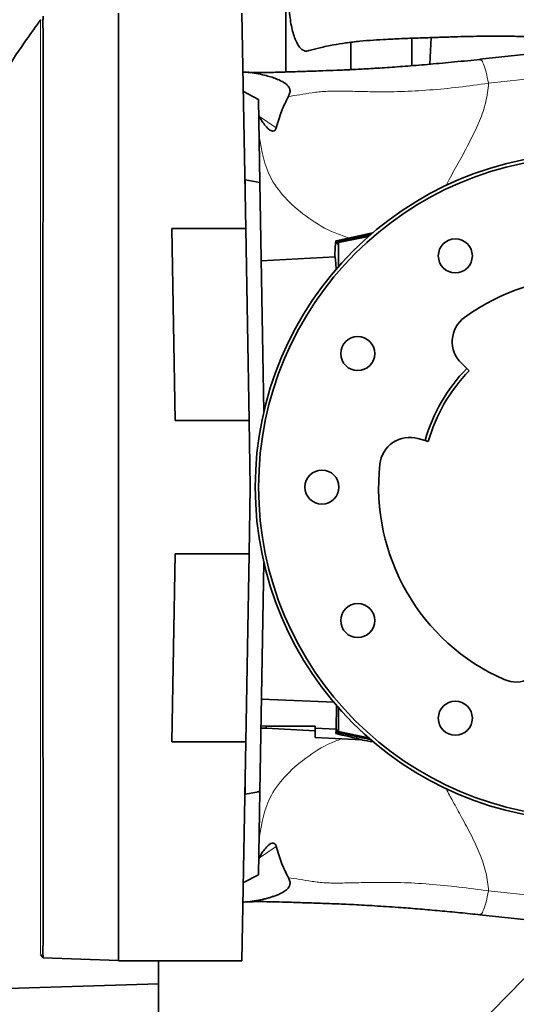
# Model space of a CAD drawing. Header units: millimetres. Extents: x 0 to 12429, y 0 to 8400.
# Tile 41 of 133: x 4459 to 4608, y 5100 to 5395. Entities that reach past the tile are written whole.
import ezdxf

# ---------------------------------------------------------------- set-up
doc = ezdxf.new("R2010")
doc.units = ezdxf.units.MM
doc.header["$LTSCALE"] = 20
doc.styles.add('SLDTEXTSTYLE0', font='TXT', dxfattribs={"width": 0.605})
doc.dimstyles.new('SLDDIMSTYLE3', dxfattribs={"dimtxt": 70, "dimasz": 70, "dimexe": 0, "dimexo": 0.0625, "dimgap": 17.5, "dimtad": 1, "dimdec": 1, "dimrnd": 1e-09, "dimzin": 12, "dimdsep": 46, "dimtxsty": 'SLDTEXTSTYLE0', "dimsah": 1, "dimcen": 0.09, "dimadec": 0, "dimazin": 3, "dimtfac": 1, "dimtofl": 0, "dimtmove": 0, "dimatfit": 3, "dimfxl": 1, "dimfrac": 2, "dimtolj": 1, "dimtzin": 12, "dimarcsym": 0})

# ---------------------------------------------------------------- blocks, each defined once
blk = doc.blocks.new('_D_28')
at = {"color": 7, "linetype": 'Continuous', "lineweight": 0}
for p, q in [((4192.95, 5152.26), (4192.95, 5716.49)), ((4629.95, 5258.58), (4629.95, 5716.49)), ((4629.95, 5686.49), (4192.95, 5686.49))]:
    blk.add_line(p, q, dxfattribs=at)
at = {"color": 7, "linetype": 'Continuous', "lineweight": 18}
for centre, start, end in [((4438.67, 5740.2), 153.4349, 206.5651), ((4384.22, 5740.2), 333.4349, 26.5651)]:
    blk.add_arc(centre, 120.11, start, end, dxfattribs=at)
for points in [[(4192.95, 5686.49), (4262.95, 5676.49), (4262.95, 5696.49)], [(4629.95, 5686.49), (4559.95, 5696.49), (4559.95, 5676.49)]]:
    blk.add_solid(points, dxfattribs=at)
at = {"color": 7, "linetype": 'Continuous', "lineweight": 18, "insert": (4331.24, 5776.72), "char_height": 70, "attachment_point": 1, "style": 'SLDTEXTSTYLE0'}
blk.add_mtext('437', dxfattribs=at)

msp = doc.modelspace()

# ---------------------------------------------------------------- linework, layer by layer
at = {"color": 7, "linetype": 'Continuous', "lineweight": 35}
for p, q in [((4539.117383, 5378.965665), (4539.117383, 5422.579774)), ((4488.947016, 5112.579774), (4488.947016, 5396.579774)), ((4525.968397, 5396.579774), (4527.094524, 5332.064011)), ((4558.612531, 5387.853119), (4558.612531, 5379.678813)), ((4576.947016, 5389.080793), (4576.947016, 5380.85902)), ((4582.303383, 5381.298524), (4582.721909, 5389.284471)), ((4615.510327, 5384.727183), (4597.310169, 5382.804069)), ((4597.321833, 5382.688458), (4597.510492, 5382.629572)), ((4526.378578, 5373.080527), (4530.919037, 5370.762613)), ((4531.353702, 5345.860718), (4530.919037, 5370.762613)), ((4526.875328, 5346.650376), (4526.83995, 5346.648522)), ((4531.353702, 5345.860718), (4526.875328, 5346.650376)), ((4526.875328, 5346.650376), (4526.875328, 5344.621732)), ((4531.353702, 5345.860718), (4532.551257, 5277.252799)), ((4504.943625, 5332.064011), (4527.094524, 5332.064011)), ((4505.947016, 5274.579774), (4504.943625, 5332.064011)), ((4528.097915, 5274.579774), (4527.094524, 5332.064011)), ((4565.139981, 5330.73782), (4554.164324, 5328.395216)), ((4554.4618, 5328.16291), (4564.365704, 5330.258788)), ((4564.215861, 5329.941668), (4554.758546, 5327.922609)), ((4563.95611, 5329.714321), (4554.860483, 5327.840063)), ((4554.4618, 5328.16291), (4554.181105, 5328.390212)), ((4554.4618, 5327.436138), (4554.4618, 5328.16291)), ((4554.758546, 5327.443909), (4554.4618, 5327.436138)), ((4554.860483, 5327.840063), (4554.758546, 5327.922609)), ((4554.758546, 5327.922609), (4554.758546, 5327.443909)), ((4554.860483, 5327.840063), (4554.860483, 5320.625307)), ((4553.859741, 5323.570947), (4531.762985, 5322.412906)), ((4593.357239, 5290.107062), (4591.746774, 5291.670763)), ((4593.357239, 5290.107062), (4594.074686, 5289.410448)), ((4528.097915, 5274.579774), (4505.947016, 5274.579774)), ((4528.097915, 5274.579774), (4528.447016, 5254.579774)), ((4578.725156, 5269.116659), (4580.884594, 5268.503806)), ((4581.846602, 5268.230786), (4580.884594, 5268.503806)), ((4528.447016, 5254.579774), (4528.097915, 5234.579774)), ((4504.96306, 5178.208973), (4505.947016, 5234.579774)), ((4505.947016, 5234.579774), (4528.097915, 5234.579774)), ((4527.113959, 5178.208973), (4528.097915, 5234.579774)), ((4532.551257, 5231.906748), (4531.355237, 5163.386784)), ((4553.732608, 5190.095733), (4531.83743, 5191.01159)), ((4554.28026, 5189.199792), (4554.217458, 5182.02896)), ((4554.860483, 5188.53424), (4554.860483, 5181.319484)), ((4533.180224, 5182.290228), (4531.686564, 5182.368508)), ((4533.180224, 5182.959674), (4531.69803, 5183.025405)), ((4533.180224, 5182.959674), (4547.947016, 5182.959674)), ((4533.180224, 5182.290228), (4533.180224, 5182.959674)), ((4547.947016, 5181.516334), (4533.180224, 5182.290228)), ((4547.947016, 5181.516334), (4547.947016, 5182.959674)), ((4554.217458, 5182.02896), (4547.947016, 5182.30597)), ((4547.947016, 5181.516334), (4547.947016, 5179.518694)), ((4554.758546, 5181.715638), (4554.4618, 5181.723409)), ((4554.4618, 5181.723409), (4554.4618, 5180.996637)), ((4554.758546, 5181.236938), (4554.758546, 5181.715638)), ((4554.860483, 5181.319484), (4554.758546, 5181.236938)), ((4554.860483, 5181.319484), (4563.95611, 5179.445226)), ((4547.947016, 5179.518694), (4561.871596, 5178.788938)), ((4554.4618, 5180.996637), (4554.123288, 5180.722516)), ((4554.4618, 5180.996637), (4564.365704, 5178.900759)), ((4564.215861, 5179.217879), (4554.758546, 5181.236938)), ((4561.873052, 5178.816722), (4562.036618, 5178.7835)), ((4527.113959, 5178.208973), (4504.96306, 5178.208973)), ((4527.113959, 5178.208973), (4525.968397, 5112.579774)), ((4526.875328, 5164.537815), (4526.875328, 5162.509171)), ((4526.83995, 5162.511025), (4526.875328, 5162.509171)), ((4526.875328, 5162.509171), (4530.447016, 5163.138956)), ((4530.447016, 5163.194966), (4530.447016, 5163.138956)), ((4530.919037, 5138.396934), (4531.355237, 5163.386784)), ((4531.355237, 5163.386784), (4531.247016, 5163.367683)), ((4526.378578, 5136.07902), (4530.919037, 5138.396934)), ((4597.310169, 5126.355478), (4615.510327, 5124.432364)), ((4597.510229, 5126.529893), (4597.321833, 5126.471089)), ((4626.678517, 5123.747931), (4500.947016, 4995.579774)), ((4466.304542, 5113.475229), (4466.309373, 5113.468581)), ((4466.318885, 5113.474728), (4466.323606, 5113.468233)), ((4466.347075, 5113.473743), (4466.346955, 5113.473747)), ((4466.347075, 5113.473743), (4488.947016, 5112.684536)), ((4488.947016, 5112.579774), (4525.968397, 5112.579774)), ((4500.947016, 5112.579774), (4500.947016, 5105.686882)), ((4500.947016, 5105.686882), (4401.947016, 5102.625366)), ((4500.947016, 5068.6724), (4500.947016, 5105.686882))]:
    msp.add_line(p, q, dxfattribs=at)
at = {"color": 8, "linetype": 'Continuous', "lineweight": 18}
for p, q in [((4618.13732, 5377.543258), (4599.937162, 5375.620144)), ((4531.194806, 5365.657581), (4536.239992, 5362.273167)), ((4565.126517, 5330.726361), (4554.181105, 5328.390212)), ((4564.365704, 5330.072101), (4564.365704, 5330.258788)), ((4564.365704, 5179.087446), (4564.365704, 5178.900759)), ((4536.239992, 5146.886381), (4531.194806, 5143.501966)), ((4599.937162, 5133.539404), (4618.13732, 5131.616289)), ((4465.600609, 5114.49981), (4465.591472, 5114.500129)), ((4465.600609, 5114.49981), (4466.346955, 5113.473747))]:
    msp.add_line(p, q, dxfattribs=at)
at = {"color": 7, "linetype": 'Continuous', "lineweight": 35, "flags": 128}
msp.add_lwpolyline([(4465.552505, 5114.50149), (4465.927035, 5113.985404), (4466.301557, 5113.469318)], dxfattribs=at)
at = {"color": 7, "linetype": 'Continuous', "lineweight": 18}
msp.add_circle((4629.947016, 5254.579774), 236.663141, dxfattribs=at)
at = {"color": 7, "linetype": 'Continuous', "lineweight": 35}
for centre, radius in [((4629.947016, 5254.579774), 100), ((4629.947016, 5254.579774), 99), ((4589.947016, 5323.861806), 5.1), ((4560.664984, 5294.579774), 5.1), ((4549.947016, 5254.579774), 5.1), ((4560.664984, 5214.579774), 5.1), ((4589.947016, 5185.297741), 5.1)]:
    msp.add_circle(centre, radius, dxfattribs=at)
for centre, radius, start, end in [((4629.947016, 5254.579774), 63, 53.75, 126.25), ((4598.016295, 5298.127782), 9, 126.25, 225.84406823), ((4629.947016, 5254.579774), 51, 135.84406823, 164.15593177), ((4629.947016, 5254.579774), 50, 135.84406823, 164.15593177), ((4576.267974, 5260.458585), 9, 74.15593177, 173.75), ((4629.947016, 5254.579774), 63, 173.75, 246.25), ((4608.198695, 5205.152954), 9, 246.25, 345.84406823)]:
    msp.add_arc(centre, radius, start, end, dxfattribs=at)
for centre, major_axis, ratio, start_param, end_param in [((4563.947016, 5330.027228), (7.999947, 1.70096), 0.017073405, 1.479040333, 1.5148062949), ((4554.174196, 5272.158509), (-0.006373, 56.23708), 0.017076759, 6.2693544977, 6.7006138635), ((4553.860843, 5254.579774), (0, 68.991203), 0.0174550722, 5.9564770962, 6.2841000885), ((4553.860945, 5254.579774), (0, 75.370984), 0.0174550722, 3.3423475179, 3.4160115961), ((4275.93997, 5239.587545), (286.114235, -60.796883), 0.003516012, 6.2728195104, 6.5199353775), ((4603.947016, 5169.636074), (43.99971, -9.355277), 0.017073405, 2.6425612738, 2.8357985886), ((4563.947016, 5179.132319), (7.999947, -1.70096), 0.0170734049, 4.7683790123, 4.8041449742)]:
    msp.add_ellipse(centre, major_axis=major_axis, ratio=ratio, start_param=start_param, end_param=end_param, dxfattribs=at)
for points, knots in [([(4520.323531, 5419.938349), (4516.759701, 5419.614484), (4509.640148, 5418.967491), (4499.392956, 5417.51908), (4489.847011, 5415.897994), (4481.323123, 5414.215419), (4473.869628, 5412.582404), (4467.622035, 5411.10192), (4462.534234, 5409.825602), (4458.449051, 5408.756417), (4455.089087, 5407.847183), (4452.355132, 5407.087376), (4450.083956, 5406.443073), (4447.870963, 5405.804593), (4445.192995, 5405.017652), (4441.753181, 5403.982279), (4437.502311, 5402.664125), (4432.508714, 5401.061777), (4426.930641, 5399.202115), (4419.580383, 5396.650961), (4410.914381, 5393.477635), (4401.241535, 5389.707799), (4392.177279, 5385.971113), (4383.701665, 5382.294888), (4374.304114, 5378.025015), (4363.472226, 5372.825367), (4350.760785, 5366.297037), (4340.18096, 5360.454805), (4332.075536, 5355.732672), (4326.939054, 5352.646461), (4322.374229, 5349.824192), (4318.531713, 5347.38884), (4315.399038, 5345.361417), (4312.985918, 5343.773011), (4311.107135, 5342.520561), (4309.348158, 5341.336254), (4307.276248, 5339.925481), (4304.6621, 5338.118927), (4301.514394, 5335.903051), (4297.847446, 5333.263509), (4293.726455, 5330.218437), (4286.225906, 5324.50847), (4275.90975, 5316.133468), (4263.789599, 5305.226964), (4253.024799, 5294.498827), (4243.363699, 5283.818872), (4234.285251, 5272.55508), (4225.729627, 5260.426852), (4218.296203, 5248.101594), (4212.031209, 5235.743736), (4206.873913, 5223.564211), (4202.506491, 5210.912533), (4198.960783, 5197.895073), (4196.240123, 5184.580999), (4194.423919, 5171.736553), (4193.343199, 5159.429167), (4192.85313, 5147.742622), (4192.86212, 5136.275152), (4193.243662, 5126.595413), (4193.767561, 5118.833382), (4194.288852, 5112.837971), (4194.876792, 5107.22127), (4195.505758, 5102.013566), (4196.060288, 5097.912352), (4196.479516, 5095.023958), (4196.721448, 5093.417026), (4196.919116, 5092.133625), (4197.159279, 5090.604898), (4197.533918, 5088.293532), (4198.089864, 5085.015438), (4198.848752, 5080.786103), (4199.841347, 5075.599918), (4201.109614, 5069.418389), (4202.693078, 5062.240616), (4204.632416, 5054.069726), (4206.954402, 5044.958984), (4209.689588, 5034.933801), (4212.838023, 5024.098493), (4216.416525, 5012.508074), (4219.680493, 5002.387306), (4221.818443, 4996.149885), (4222.560922, 4993.983716)], [0, 0, 0, 0, 0.01751741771, 0.03499499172, 0.05102606, 0.06546419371, 0.07818204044, 0.08907142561, 0.09756550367, 0.10447501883, 0.11030162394, 0.11506080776, 0.1187352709, 0.12215271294, 0.1266082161, 0.13273999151, 0.14018051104, 0.14895196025, 0.15907719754, 0.16971774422, 0.18804392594, 0.2054501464, 0.22188259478, 0.23729815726, 0.2518474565, 0.27369492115, 0.2976047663, 0.32353232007, 0.33425575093, 0.3445653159, 0.353507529, 0.36108056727, 0.36728873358, 0.37213662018, 0.37549911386, 0.37855790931, 0.38272685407, 0.38801670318, 0.39442168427, 0.40193412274, 0.41054409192, 0.41994560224, 0.44883866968, 0.47646059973, 0.50046357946, 0.52353465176, 0.54687305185, 0.57081384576, 0.59525391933, 0.61591395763, 0.63681690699, 0.6578525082, 0.67890998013, 0.70003248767, 0.72127628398, 0.73925188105, 0.75736941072, 0.77545738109, 0.79229509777, 0.80213250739, 0.81139725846, 0.82009077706, 0.82821350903, 0.83562104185, 0.83920192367, 0.84169155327, 0.8431253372, 0.84519830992, 0.84883857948, 0.85394036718, 0.86055617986, 0.86868706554, 0.87833312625, 0.8897095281, 0.90264972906, 0.9171432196, 0.93317176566, 0.95070660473, 0.9693535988, 0.98935693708, 1, 1, 1, 1]), ([(4544.261539, 5415.660726), (4544.255609, 5415.65908), (4543.963131, 5415.577871), (4543.412034, 5415.038059), (4542.632712, 5414.022), (4541.932035, 5412.604217), (4541.313574, 5410.858235), (4540.735217, 5408.567258), (4540.390887, 5406.407475), (4540.143383, 5403.964941), (4540.024869, 5401.730835), (4540.053506, 5398.931044), (4540.185287, 5397.016853), (4540.382484, 5395.163723), (4540.643482, 5393.369008), (4541.129671, 5391.153098), (4541.742133, 5389.188909), (4542.450875, 5387.576146), (4543.248048, 5386.335198), (4544.089668, 5385.521793), (4544.965354, 5385.176125), (4545.635173, 5385.162494), (4546.00254, 5385.401725), (4546.082085, 5385.453525)], [0, 0, 0, 0, 0.0010986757, 0.0541874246, 0.1056123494, 0.15850902, 0.2103056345, 0.2635648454, 0.3373653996, 0.3590638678, 0.4242536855, 0.4788631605, 0.535062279, 0.5467300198, 0.6013046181, 0.6574532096, 0.7120306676, 0.7682197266, 0.8222442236, 0.8779100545, 0.930641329, 0.9849819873, 1, 1, 1, 1]), ([(4465.619268, 5394.628509), (4464.152846, 5392.619074), (4460.548346, 5387.679834), (4455.367266, 5379.840043), (4450.162866, 5371.487867), (4445.737188, 5363.876604), (4442.172579, 5357.369388), (4439.336105, 5351.921447), (4437.11409, 5347.474652), (4435.266904, 5343.640671), (4433.768838, 5340.431922), (4432.592258, 5337.844925), (4431.513207, 5335.422527), (4430.439234, 5332.958064), (4429.347812, 5330.390523), (4428.358696, 5328.009409), (4427.480173, 5325.847238), (4426.908714, 5324.417819), (4426.667234, 5323.800142), (4426.634363, 5323.716062)], [0, 0, 0, 0, 0.0874986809, 0.2150738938, 0.3304373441, 0.4336459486, 0.5247381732, 0.5914111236, 0.6496954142, 0.6995958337, 0.7411145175, 0.7742518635, 0.7995936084, 0.8343152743, 0.869289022, 0.906363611, 0.9470954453, 0.992798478, 1, 1, 1, 1]), ([(4466.336632, 5395.685439), (4466.333423, 5395.615802), (4466.327005, 5395.476534), (4466.250278, 5394.349286), (4466.287957, 5392.559898), (4466.321408, 5390.043277), (4466.304252, 5386.837066), (4466.292613, 5382.944034), (4466.295743, 5378.398964), (4466.301508, 5373.209005), (4466.300139, 5367.418251), (4466.294708, 5361.036885), (4466.29036, 5354.119527), (4466.290331, 5346.678293), (4466.291951, 5338.776615), (4466.287884, 5330.428104), (4466.282197, 5321.704121), (4466.281903, 5312.619974), (4466.281077, 5303.253099), (4466.279899, 5293.619816), (4466.280539, 5283.802364), (4466.281723, 5273.817825), (4466.281092, 5263.751411), (4466.278731, 5253.620673), (4466.279022, 5243.512081), (4466.282727, 5233.44322), (4466.284569, 5223.50004), (4466.278818, 5213.699936), (4466.277492, 5204.126459), (4466.278673, 5194.796285), (4466.283014, 5185.789029), (4466.289599, 5177.12037), (4466.290262, 5168.864455), (4466.289249, 5161.03561), (4466.291376, 5153.700544), (4466.295693, 5146.872042), (4466.301011, 5140.608406), (4466.301151, 5134.920721), (4466.294485, 5129.857591), (4466.291592, 5125.427612), (4466.311384, 5121.667646), (4466.320095, 5118.586455), (4466.272085, 5116.207519), (4466.255463, 5114.604014), (4466.368309, 5113.645011), (4466.354163, 5113.530913), (4466.347075, 5113.473743)], [0, 0, 0, 0, 0.02277224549, 0.04554245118, 0.06843041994, 0.09120060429, 0.11408881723, 0.1368589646, 0.15974653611, 0.18251669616, 0.20540442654, 0.2281745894, 0.25106227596, 0.27383243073, 0.2967200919, 0.31949025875, 0.34237797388, 0.36514812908, 0.38803579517, 0.41080595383, 0.43369362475, 0.4564637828, 0.47935147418, 0.50212163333, 0.52500929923, 0.54777945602, 0.57066714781, 0.59343731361, 0.61632499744, 0.63909515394, 0.66198280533, 0.68475296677, 0.70764069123, 0.73041085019, 0.75329851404, 0.776068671, 0.7989563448, 0.82172651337, 0.84461426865, 0.86738441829, 0.89027198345, 0.91304221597, 0.93593061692, 0.95870079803, 0.97930673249, 1, 1, 1, 1]), ([(4546.100371, 5385.392634), (4547.182175, 5385.679659), (4549.558641, 5386.310183), (4553.216196, 5387.059871), (4557.222225, 5387.722747), (4561.244211, 5388.19809), (4565.36082, 5388.521209), (4569.720419, 5388.769099), (4574.322447, 5388.991477), (4579.220237, 5389.169697), (4583.974163, 5389.326823), (4588.422889, 5389.47195), (4593.738975, 5389.632092), (4599.674452, 5389.734496), (4606.013301, 5389.71221), (4611.409143, 5389.590241), (4615.966922, 5389.411777), (4619.702382, 5389.216942), (4622.856849, 5389.016872), (4625.641066, 5388.810968), (4628.316224, 5388.583508), (4630.952127, 5388.328521), (4633.886103, 5388.006879), (4637.445576, 5387.555843), (4641.828034, 5386.889019), (4646.906683, 5385.94977), (4652.32938, 5384.681699), (4656.532393, 5383.541949), (4658.811898, 5382.731469), (4659.30093, 5382.557593)], [0, 0, 0, 0, 0.03095081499, 0.06799155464, 0.10076058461, 0.13938226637, 0.17544574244, 0.2110645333, 0.25936420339, 0.30510543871, 0.34676946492, 0.38500966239, 0.42044450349, 0.4839001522, 0.53843873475, 0.58495055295, 0.62418827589, 0.65695764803, 0.68200544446, 0.70606117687, 0.72916893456, 0.75137082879, 0.77442222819, 0.80529736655, 0.84374798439, 0.88844858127, 0.93796595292, 0.98669157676, 1, 1, 1, 1]), ([(4597.495518, 5382.763853), (4594.888135, 5382.4944), (4589.745434, 5381.96294), (4582.432641, 5381.298754), (4575.654625, 5380.742544), (4569.471363, 5380.295141), (4563.919177, 5379.948747), (4558.934791, 5379.686309), (4554.400409, 5379.486461), (4549.763338, 5379.313429), (4545.049738, 5379.166757), (4540.00145, 5378.985871), (4535.316059, 5378.844546), (4531.358923, 5378.806299), (4528.77784, 5378.816882), (4527.799435, 5378.874714), (4527.660549, 5378.882923)], [0, 0, 0, 0, 0.07906827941, 0.15595119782, 0.23156052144, 0.30533422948, 0.37605332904, 0.44413132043, 0.51072561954, 0.57584005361, 0.66028464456, 0.74300033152, 0.82481750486, 0.90624715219, 0.98669160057, 1, 1, 1, 1]), ([(4539.896614, 5371.635664), (4540.075598, 5372.00734), (4540.322389, 5372.51982), (4540.392896, 5373.322345), (4540.325309, 5373.791413), (4540.181353, 5374.173247), (4539.953191, 5374.585856), (4539.5089, 5375.108601), (4538.954668, 5375.548665), (4538.432648, 5375.88945), (4537.542531, 5376.396427), (4536.235133, 5376.956674), (4534.483836, 5377.548961), (4531.639419, 5378.299997), (4528.823642, 5378.857998), (4526.777174, 5378.898579), (4526.27685, 5378.908501)], [0, 0, 0, 0, 0.0894101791, 0.1232822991, 0.1513652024, 0.1671262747, 0.1825884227, 0.2153213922, 0.2546204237, 0.2777436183, 0.3034779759, 0.4039193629, 0.497892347, 0.6048729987, 0.9033988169, 1, 1, 1, 1]), ([(4539.895349, 5371.636813), (4539.162252, 5370.185422), (4537.691251, 5367.273124), (4536.724797, 5363.943446), (4536.239992, 5362.273167)], [0, 0, 0, 0, 0.4983662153, 1, 1, 1, 1]), ([(4533.635294, 5362.162397), (4533.231452, 5362.620029), (4532.420009, 5363.539554), (4531.614979, 5364.718984), (4531.093816, 5365.759339), (4531.026098, 5366.303729), (4530.992096, 5366.577074)], [0, 0, 0, 0, 0.2442562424, 0.490786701, 0.7443178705, 1, 1, 1, 1]), ([(4536.239992, 5362.273167), (4536.138267, 5362.015094), (4535.896705, 5361.402258), (4535.282214, 5361.211046), (4534.630722, 5361.356669), (4534.080089, 5361.712323), (4533.761179, 5362.035019), (4533.635294, 5362.162397)], [0, 0, 0, 0, 0.1773187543, 0.4210732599, 0.6390452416, 0.8575188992, 1, 1, 1, 1]), ([(4531.247016, 5163.367683), (4531.155758, 5163.351175), (4530.97317, 5163.318145), (4530.730776, 5163.269251), (4530.549707, 5163.228758), (4530.458928, 5163.204106), (4530.450237, 5163.197437), (4530.447016, 5163.194966)], [0, 0, 0, 0, 0.2191265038, 0.43842190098, 0.65710652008, 0.87291713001, 1, 1, 1, 1]), ([(4533.635294, 5146.99715), (4533.231452, 5146.539518), (4532.420009, 5145.619993), (4531.614979, 5144.440563), (4531.093816, 5143.400208), (4531.026098, 5142.855818), (4530.992096, 5142.582474)], [0, 0, 0, 0, 0.2442562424, 0.490786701, 0.7443178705, 1, 1, 1, 1]), ([(4533.635294, 5146.99715), (4533.856497, 5147.210961), (4534.29847, 5147.638163), (4535.002196, 5147.933287), (4535.640305, 5147.870133), (4536.060727, 5147.454309), (4536.198165, 5147.018891), (4536.239992, 5146.886381)], [0, 0, 0, 0, 0.2468750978, 0.4932646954, 0.7258880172, 0.9165797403, 1, 1, 1, 1]), ([(4539.895348, 5137.522737), (4539.162251, 5138.974128), (4537.691251, 5141.886425), (4536.724797, 5145.216102), (4536.239992, 5146.886381)], [0, 0, 0, 0, 0.4983662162, 1, 1, 1, 1]), ([(4526.275903, 5130.196785), (4526.779391, 5130.227029), (4528.090159, 5130.305768), (4530.254248, 5130.622094), (4532.295333, 5131.038554), (4533.846899, 5131.440836), (4534.892449, 5131.751265), (4535.927476, 5132.103645), (4536.95326, 5132.507973), (4537.946783, 5132.979708), (4538.811257, 5133.496375), (4539.511669, 5134.053803), (4539.954065, 5134.575323), (4540.181482, 5134.986963), (4540.325379, 5135.368297), (4540.393097, 5135.837117), (4540.322535, 5136.639607), (4540.075682, 5137.152135), (4539.896627, 5137.523899)], [0, 0, 0, 0, 0.0956023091, 0.2488887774, 0.3960359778, 0.4613762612, 0.5220307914, 0.5781014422, 0.6396423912, 0.6967206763, 0.7453615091, 0.7845548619, 0.8172397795, 0.8326913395, 0.8484440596, 0.8765429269, 0.9104501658, 1, 1, 1, 1]), ([(4527.65334, 5130.280455), (4527.749066, 5130.286217), (4528.61248, 5130.338193), (4530.846902, 5130.353931), (4534.238438, 5130.334002), (4538.434238, 5130.234842), (4543.43653, 5130.047489), (4548.746142, 5129.884068), (4554.262765, 5129.686297), (4560.156758, 5129.420658), (4566.572699, 5129.059334), (4573.01796, 5128.617751), (4579.301095, 5128.124681), (4585.201965, 5127.613178), (4591.273195, 5127.042649), (4595.426031, 5126.610865), (4597.495518, 5126.395694)], [0, 0, 0, 0, 0.009148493, 0.0825162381, 0.1542861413, 0.2238944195, 0.3138482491, 0.4014704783, 0.4881079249, 0.5740990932, 0.6592896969, 0.7454088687, 0.8101479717, 0.8741342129, 0.9372771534, 1, 1, 1, 1])]:
    msp.add_open_spline(points, degree=3, knots=knots, dxfattribs=at)
at = {"color": 8, "linetype": 'Continuous', "lineweight": 18}
for points, knots in [([(4465.590312, 5394.659377), (4465.581804, 5394.575234), (4465.564832, 5394.407383), (4465.511006, 5393.057907), (4465.559711, 5390.918219), (4465.578927, 5387.915725), (4465.552303, 5383.779278), (4465.557662, 5378.293993), (4465.565366, 5371.214305), (4465.561279, 5363.009141), (4465.554964, 5353.766403), (4465.557743, 5343.576883), (4465.557077, 5332.517621), (4465.551318, 5320.711819), (4465.550463, 5308.286423), (4465.54887, 5295.319095), (4465.550537, 5281.907607), (4465.550034, 5268.219045), (4465.548326, 5254.452771), (4465.550761, 5240.722806), (4465.554958, 5227.11203), (4465.547721, 5213.758192), (4465.545993, 5200.809897), (4465.54918, 5188.380657), (4465.557846, 5176.574818), (4465.556905, 5165.522181), (4465.55537, 5155.344854), (4465.561168, 5146.102043), (4465.565861, 5137.904244), (4465.557222, 5130.834492), (4465.551099, 5125.349433), (4465.581956, 5121.217936), (4465.557369, 5118.225074), (4465.502426, 5116.096891), (4465.59826, 5114.750468), (4465.599824, 5114.583546), (4465.600609, 5114.49981)], [0, 0, 0, 0, 0.0251070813, 0.0500843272, 0.075091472, 0.1002367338, 0.1252452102, 0.1563424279, 0.1875423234, 0.2189439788, 0.2500881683, 0.2812047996, 0.3125764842, 0.3438278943, 0.3749199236, 0.4061522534, 0.4376119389, 0.4690531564, 0.5003568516, 0.5314522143, 0.5626516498, 0.5940532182, 0.6251973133, 0.6563142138, 0.6876862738, 0.7189373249, 0.7500292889, 0.7812618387, 0.8126462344, 0.8437709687, 0.8749050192, 0.9000214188, 0.9250747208, 0.9499876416, 0.9749112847, 1, 1, 1, 1]), ([(4597.510492, 5382.629572), (4597.582961, 5382.624129), (4597.843546, 5382.604556), (4598.402624, 5381.389165), (4599.148754, 5379.124209), (4599.67436, 5376.788165), (4599.937162, 5375.620144)], [0, 0, 0, 0, 0.1137976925, 0.4091984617, 0.7045992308, 1, 1, 1, 1]), ([(4599.937162, 5375.620144), (4596.936064, 5375.199586), (4590.887872, 5374.352025), (4582.087376, 5373.513587), (4573.593406, 5373.024559), (4566.367585, 5373.019302), (4560.398078, 5373.154617), (4555.537607, 5373.264219), (4551.00522, 5373.250138), (4546.942563, 5372.766039), (4543.202623, 5372.122666), (4541.000982, 5371.799394), (4539.896181, 5371.637174)], [0, 0, 0, 0, 0.1197273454, 0.2412897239, 0.3650227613, 0.4880190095, 0.571372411, 0.6555209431, 0.740238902, 0.8260251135, 0.91269801, 1, 1, 1, 1]), ([(4599.937162, 5375.620144), (4599.72405, 5373.736808), (4599.292882, 5369.926446), (4597.268072, 5364.290554), (4594.641146, 5358.671791), (4591.606157, 5353.057891), (4589.001432, 5348.491244), (4587.60352, 5345.751113), (4587.174977, 5344.911099)], [0, 0, 0, 0, 0.17599702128, 0.35607688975, 0.54060272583, 0.7282220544, 0.91668384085, 1, 1, 1, 1]), ([(4558.13174, 5329.242007), (4556.708696, 5329.711774), (4552.21052, 5331.196688), (4545.746968, 5335.051146), (4539.252618, 5340.514342), (4532.980466, 5348.606105), (4531.847597, 5355.372673), (4531.110859, 5359.77317)], [0, 0, 0, 0, 0.0879073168, 0.2778710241, 0.4678347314, 0.6539173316, 1, 1, 1, 1]), ([(4531.110859, 5149.386377), (4531.848584, 5153.78567), (4532.982971, 5160.550385), (4539.247682, 5168.65123), (4545.766297, 5174.084811), (4551.500059, 5177.626608), (4555.196937, 5178.886133), (4555.839532, 5179.105065)], [0, 0, 0, 0, 0.3635095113, 0.5589622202, 0.7584914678, 0.9580207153, 1, 1, 1, 1]), ([(4587.176845, 5164.194359), (4587.848409, 5162.923998), (4589.353778, 5160.076375), (4591.974925, 5155.418208), (4594.795487, 5150.185732), (4597.348445, 5144.665507), (4599.311734, 5139.129759), (4599.730249, 5135.388885), (4599.937162, 5133.539404)], [0, 0, 0, 0, 0.1267374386, 0.28409256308, 0.46852665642, 0.64987191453, 0.82689733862, 1, 1, 1, 1]), ([(4539.895776, 5137.522433), (4541.000602, 5137.360208), (4543.201288, 5137.037076), (4546.937615, 5136.39439), (4550.991631, 5135.910808), (4555.511262, 5135.89887), (4560.362635, 5136.013436), (4566.327137, 5136.148365), (4573.548092, 5136.141686), (4582.050688, 5135.658745), (4590.859838, 5134.811088), (4596.928417, 5133.960913), (4599.937162, 5133.539404)], [0, 0, 0, 0, 0.0873069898, 0.1739054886, 0.2595257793, 0.343989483, 0.4278810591, 0.5112832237, 0.6343884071, 0.7578950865, 0.8799666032, 1, 1, 1, 1]), ([(4599.937162, 5133.539404), (4599.67436, 5132.371385), (4599.148755, 5130.035347), (4598.402621, 5127.770348), (4597.843448, 5126.554856), (4597.582782, 5126.535328), (4597.510229, 5126.529893)], [0, 0, 0, 0, 0.2953609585, 0.5907219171, 0.8860828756, 1, 1, 1, 1])]:
    msp.add_open_spline(points, degree=3, knots=knots, dxfattribs=at)

# ---------------------------------------------------------------- dimensions: what is measured, and where the dimension line sits
at = {"color": 7, "linetype": 'Continuous', "lineweight": 18}
dim = msp.add_linear_dim(base=(4192.947016, 5686.486817), p1=(4629.947016, 5254.579774), p2=(4192.947016, 5148.261947), text='(<>)', dimstyle='SLDDIMSTYLE3', dxfattribs=at)
dim.commit()
dim.dimension.update_dxf_attribs({"geometry": '_D_28', "text_midpoint": (4411.447016, 5686.486817), "dimtype": 160})

doc.saveas('drawing.dxf')
